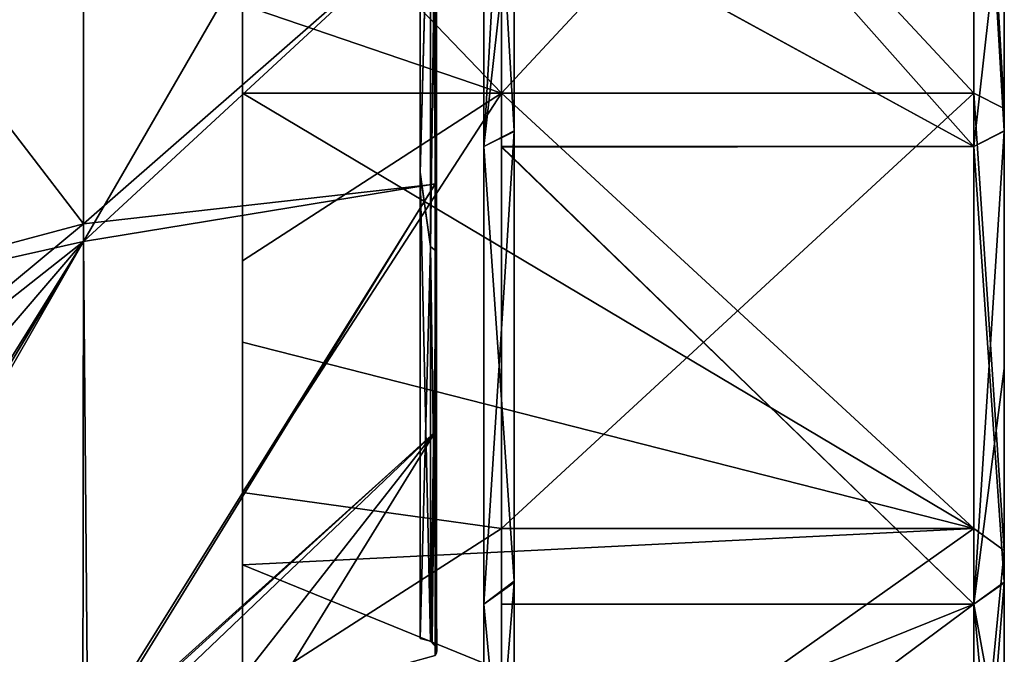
# Model space of a CAD drawing. Header units: millimetres. Extents: x -229 to 223, y -69 to 475.
# Tile 76 of 92: x 190 to 223, y 307 to 328. Entities that reach past the tile are written whole.
import ezdxf

# ---------------------------------------------------------------- set-up
doc = ezdxf.new("R2010")
doc.units = ezdxf.units.MM
doc.header["$LTSCALE"] = 65.185185
for name, color, linetype in [('224', 7, 'CONTINUOUS'), ('225', 7, 'CONTINUOUS'), ('226', 7, 'CONTINUOUS'), ('227', 7, 'CONTINUOUS'), ('228', 7, 'CONTINUOUS'), ('229', 7, 'CONTINUOUS'), ('230', 7, 'CONTINUOUS'), ('231', 7, 'CONTINUOUS'), ('232', 7, 'CONTINUOUS'), ('233', 7, 'CONTINUOUS'), ('234', 7, 'CONTINUOUS'), ('693', 7, 'CONTINUOUS'), ('695', 7, 'CONTINUOUS'), ('702', 7, 'CONTINUOUS'), ('705', 7, 'CONTINUOUS')]:
    doc.layers.add(name, color=color, linetype=linetype)

msp = doc.modelspace()

# ---------------------------------------------------------------- linework, layer by layer
at = {"layer": '224', "color": 7, "linetype": 'Continuous'}
for points in [[(205.5, 341.236, 70.03), (205.5, 323.75, 62.787), (206.5, 341.48, 69.059), (205.5, 341.236, 70.03)], [(206.5, 341.48, 69.059), (205.5, 323.75, 62.787), (206.5, 332.616, 66.048), (206.5, 341.48, 69.059)], [(206.5, 332.616, 66.048), (205.5, 323.75, 62.787), (206.5, 324.236, 61.912), (206.5, 332.616, 66.048)], [(205.5, 323.75, 62.787), (205.5, 308.735, 51.265), (206.5, 324.236, 61.912), (205.5, 323.75, 62.787)], [(206.5, 324.236, 61.912), (205.5, 308.735, 51.265), (206.5, 309.443, 50.558), (206.5, 324.236, 61.912)], [(205.5, 308.735, 51.265), (205.5, 297.213, 36.25), (206.5, 309.443, 50.558), (205.5, 308.735, 51.265)], [(206.5, 309.443, 50.558), (205.5, 297.213, 36.25), (206.5, 298.081, 35.753), (206.5, 309.443, 50.558)]]:
    msp.add_3dface(points, dxfattribs=at)
at = {"layer": '225', "color": 7, "linetype": 'Continuous'}
for points in [[(206.5, 288.5), (206.5, 431.5), (206.5, 430.886, 9.354), (206.5, 288.5)], [(206.5, 431.5), (206.5, 288.5), (206.5, 289.114, -9.354), (206.5, 431.5)], [(206.5, 430.888, -9.335), (206.5, 431.5), (206.5, 289.114, -9.354), (206.5, 430.888, -9.335)], [(206.5, 429.06, -18.518), (206.5, 430.888, -9.335), (206.5, 289.114, -9.354), (206.5, 429.06, -18.518)], [(206.5, 288.5), (206.5, 430.886, 9.354), (206.5, 289.112, 9.335), (206.5, 288.5)], [(206.5, 430.886, 9.354), (206.5, 429.049, 18.559), (206.5, 290.94, 18.518), (206.5, 430.886, 9.354)], [(206.5, 430.886, 9.354), (206.5, 290.94, 18.518), (206.5, 289.112, 9.335), (206.5, 430.886, 9.354)], [(206.5, 421.919, -35.753), (206.5, 429.06, -18.518), (206.5, 293.975, -27.439), (206.5, 421.919, -35.753)], [(206.5, 293.975, -27.439), (206.5, 429.06, -18.518), (206.5, 290.951, -18.559), (206.5, 293.975, -27.439)], [(206.5, 290.951, -18.559), (206.5, 429.06, -18.518), (206.5, 289.114, -9.354), (206.5, 290.951, -18.559)], [(206.5, 429.049, 18.559), (206.5, 426.025, 27.439), (206.5, 290.94, 18.518), (206.5, 429.049, 18.559)], [(206.5, 426.025, 27.439), (206.5, 421.883, 35.815), (206.5, 298.081, 35.753), (206.5, 426.025, 27.439)], [(206.5, 426.025, 27.439), (206.5, 298.081, 35.753), (206.5, 290.94, 18.518), (206.5, 426.025, 27.439)], [(206.5, 410.557, -50.558), (206.5, 421.919, -35.753), (206.5, 298.117, -35.815), (206.5, 410.557, -50.558)], [(206.5, 298.117, -35.815), (206.5, 421.919, -35.753), (206.5, 293.975, -27.439), (206.5, 298.117, -35.815)], [(206.5, 421.883, 35.815), (206.5, 410.518, 50.598), (206.5, 309.443, 50.558), (206.5, 421.883, 35.815)], [(206.5, 421.883, 35.815), (206.5, 309.443, 50.558), (206.5, 298.081, 35.753), (206.5, 421.883, 35.815)], [(206.5, 395.764, -61.912), (206.5, 410.557, -50.558), (206.5, 309.482, -50.598), (206.5, 395.764, -61.912)], [(206.5, 309.482, -50.598), (206.5, 410.557, -50.558), (206.5, 298.117, -35.815), (206.5, 309.482, -50.598)], [(206.5, 410.518, 50.598), (206.5, 395.738, 61.927), (206.5, 324.236, 61.912), (206.5, 410.518, 50.598)], [(206.5, 410.518, 50.598), (206.5, 324.236, 61.912), (206.5, 309.443, 50.558), (206.5, 410.518, 50.598)], [(206.5, 387.384, -66.048), (206.5, 395.764, -61.912), (206.5, 324.262, -61.927), (206.5, 387.384, -66.048)], [(206.5, 324.262, -61.927), (206.5, 395.764, -61.912), (206.5, 309.482, -50.598), (206.5, 324.262, -61.927)], [(206.5, 395.738, 61.927), (206.5, 332.616, 66.048), (206.5, 324.236, 61.912), (206.5, 395.738, 61.927)], [(206.5, 341.481, -69.059), (206.5, 387.384, -66.048), (206.5, 324.262, -61.927), (206.5, 341.481, -69.059)]]:
    msp.add_3dface(points, dxfattribs=at)
at = {"layer": '226', "color": 7, "linetype": 'Continuous'}
for points in [[(206.5, 341.481, -69.059), (206.5, 324.262, -61.927), (205.5, 341.236, -70.03), (206.5, 341.481, -69.059)], [(205.5, 341.236, -70.03), (206.5, 324.262, -61.927), (205.5, 323.75, -62.787), (205.5, 341.236, -70.03)], [(206.5, 324.262, -61.927), (206.5, 309.482, -50.598), (205.5, 323.75, -62.787), (206.5, 324.262, -61.927)], [(205.5, 323.75, -62.787), (206.5, 309.482, -50.598), (205.5, 308.735, -51.265), (205.5, 323.75, -62.787)], [(206.5, 309.482, -50.598), (206.5, 298.117, -35.815), (205.5, 308.735, -51.265), (206.5, 309.482, -50.598)], [(205.5, 308.735, -51.265), (206.5, 298.117, -35.815), (205.5, 297.213, -36.25), (205.5, 308.735, -51.265)]]:
    msp.add_3dface(points, dxfattribs=at)
at = {"layer": '227', "color": 7, "linetype": 'Continuous'}
for points in [[(206.08, 342.141, -66.649), (197.58, 328.394, -61.336), (206.08, 325.5, -59.756), (206.08, 342.141, -66.649)], [(221.58, 342.141, 66.649), (221.58, 325.5, 59.756), (206.08, 342.141, 66.649), (221.58, 342.141, 66.649)], [(206.08, 342.141, 66.649), (221.58, 325.5, 59.756), (206.08, 325.5, 59.756), (206.08, 342.141, 66.649)], [(197.58, 328.394, -61.336), (197.58, 319.994, -56.218), (206.08, 325.5, -59.756), (197.58, 328.394, -61.336)], [(197.58, 325.5, 59.756), (206.08, 325.5, 59.756), (221.58, 311.21, 48.79), (197.58, 325.5, 59.756)], [(197.58, 317.33, 54.224), (197.58, 325.5, 59.756), (221.58, 311.21, 48.79), (197.58, 317.33, 54.224)], [(197.58, 319.994, -56.218), (197.58, 312.395, -49.947), (206.08, 325.5, -59.756), (197.58, 319.994, -56.218)], [(206.08, 325.5, -59.756), (197.58, 312.395, -49.947), (206.08, 311.21, -48.79), (206.08, 325.5, -59.756)], [(206.08, 325.5, 59.756), (221.58, 325.5, 59.756), (221.58, 311.21, 48.79), (206.08, 325.5, 59.756)], [(197.58, 310.024, 47.576), (197.58, 317.33, 54.224), (221.58, 311.21, 48.79), (197.58, 310.024, 47.576)], [(197.58, 312.395, -49.947), (197.58, 305.761, -42.651), (206.08, 311.21, -48.79), (197.58, 312.395, -49.947)], [(221.58, 300.244, 34.5), (197.58, 310.024, 47.576), (221.58, 311.21, 48.79), (221.58, 300.244, 34.5)], [(206.08, 311.21, -48.79), (197.58, 305.761, -42.651), (206.08, 300.244, -34.5), (206.08, 311.21, -48.79)], [(197.58, 303.75, 39.962), (197.58, 310.024, 47.576), (221.58, 300.244, 34.5), (197.58, 303.75, 39.962)]]:
    msp.add_3dface(points, dxfattribs=at)
at = {"layer": '228', "color": 7, "linetype": 'Continuous'}
for points in [[(221.58, 325.5, 59.756), (221.58, 342.141, 66.649), (222.58, 325, 60.622), (221.58, 325.5, 59.756)], [(222.58, 325, 60.622), (221.58, 342.141, 66.649), (222.58, 341.896, 67.618), (222.58, 325, 60.622)], [(221.58, 311.21, 48.79), (221.58, 325.5, 59.756), (222.58, 310.493, 49.488), (221.58, 311.21, 48.79)], [(221.58, 325.5, 59.756), (222.58, 325, 60.622), (222.58, 310.493, 49.488), (221.58, 325.5, 59.756)], [(221.58, 300.244, 34.5), (221.58, 311.21, 48.79), (222.58, 310.493, 49.488), (221.58, 300.244, 34.5)], [(222.58, 299.373, 34.99), (221.58, 300.244, 34.5), (222.58, 310.493, 49.488), (222.58, 299.373, 34.99)]]:
    msp.add_3dface(points, dxfattribs=at)
at = {"layer": '229', "color": 7, "linetype": 'Continuous'}
for points in [[(222.58, 325, 60.622), (222.58, 341.896, 67.618), (222.58, 324.25, 61.921), (222.58, 325, 60.622)], [(222.58, 324.25, 61.921), (222.58, 341.896, 67.618), (222.58, 332.647, 66.061), (222.58, 324.25, 61.921)], [(222.58, 325.01, -60.627), (222.58, 341.495, -69.064), (222.58, 341.883, -67.615), (222.58, 325.01, -60.627)], [(222.58, 324.26, -61.927), (222.58, 341.495, -69.064), (222.58, 325.01, -60.627), (222.58, 324.26, -61.927)], [(222.58, 310.512, -49.507), (222.58, 324.26, -61.927), (222.58, 325.01, -60.627), (222.58, 310.512, -49.507)], [(222.58, 310.493, 49.488), (222.58, 325, 60.622), (222.58, 316.466, 56.719), (222.58, 310.493, 49.488)], [(222.58, 316.466, 56.719), (222.58, 325, 60.622), (222.58, 324.25, 61.921), (222.58, 316.466, 56.719)], [(222.58, 309.452, -50.568), (222.58, 324.26, -61.927), (222.58, 310.512, -49.507), (222.58, 309.452, -50.568)], [(222.58, 309.432, 50.548), (222.58, 310.493, 49.488), (222.58, 316.466, 56.719), (222.58, 309.432, 50.548)], [(222.58, 299.378, -35), (222.58, 309.452, -50.568), (222.58, 310.512, -49.507), (222.58, 299.378, -35)], [(222.58, 299.373, 34.99), (222.58, 310.493, 49.488), (222.58, 309.432, 50.548), (222.58, 299.373, 34.99)], [(222.58, 299.378, -35), (222.58, 293.939, -27.353), (222.58, 309.452, -50.568), (222.58, 299.378, -35)], [(222.58, 309.452, -50.568), (222.58, 293.939, -27.353), (222.58, 303.281, -43.534), (222.58, 309.452, -50.568)], [(222.58, 298.073, 35.74), (222.58, 299.373, 34.99), (222.58, 309.432, 50.548), (222.58, 298.073, 35.74)]]:
    msp.add_3dface(points, dxfattribs=at)
at = {"layer": '230', "color": 7, "linetype": 'Continuous'}
for points in [[(206.08, 342.141, 66.649), (206.08, 325.5, 59.756), (197.58, 334.357, 64.058), (206.08, 342.141, 66.649)], [(206.08, 342.141, -66.649), (206.08, 325.5, -59.756), (221.58, 342.141, -66.649), (206.08, 342.141, -66.649)], [(221.58, 342.141, -66.649), (206.08, 325.5, -59.756), (221.58, 325.5, -59.756), (221.58, 342.141, -66.649)], [(206.08, 325.5, 59.756), (197.58, 325.5, 59.756), (197.58, 334.357, 64.058), (206.08, 325.5, 59.756)], [(206.08, 325.5, -59.756), (206.08, 311.21, -48.79), (221.58, 325.5, -59.756), (206.08, 325.5, -59.756)], [(221.58, 325.5, -59.756), (206.08, 311.21, -48.79), (221.58, 311.21, -48.79), (221.58, 325.5, -59.756)], [(206.08, 311.21, -48.79), (206.08, 300.244, -34.5), (221.58, 311.21, -48.79), (206.08, 311.21, -48.79)], [(206.08, 300.244, -34.5), (221.58, 300.244, -34.5), (221.58, 311.21, -48.79), (206.08, 300.244, -34.5)]]:
    msp.add_3dface(points, dxfattribs=at)
at = {"layer": '231', "color": 7, "linetype": 'Continuous'}
for points in [[(221.58, 323.75, -62.787), (206.08, 341.232, -70.029), (221.58, 341.236, -70.03), (221.58, 323.75, -62.787)], [(206.08, 332.248, -66.978), (206.08, 341.232, -70.029), (221.58, 323.75, -62.787), (206.08, 332.248, -66.978)], [(206.08, 323.744, -62.783), (206.08, 332.248, -66.978), (221.58, 323.75, -62.787), (206.08, 323.744, -62.783)], [(221.58, 308.735, -51.265), (206.08, 323.744, -62.783), (221.58, 323.75, -62.787), (221.58, 308.735, -51.265)], [(206.08, 308.744, -51.274), (206.08, 323.744, -62.783), (221.58, 308.735, -51.265), (206.08, 308.744, -51.274)], [(206.08, 302.485, -44.139), (206.08, 308.744, -51.274), (221.58, 308.735, -51.265), (206.08, 302.485, -44.139)], [(221.58, 297.213, -36.25), (206.08, 302.485, -44.139), (221.58, 308.735, -51.265), (221.58, 297.213, -36.25)]]:
    msp.add_3dface(points, dxfattribs=at)
at = {"layer": '232', "color": 7, "linetype": 'Continuous'}
for points in [[(222.58, 341.495, -69.064), (222.58, 324.26, -61.927), (221.58, 341.236, -70.03), (222.58, 341.495, -69.064)], [(222.58, 324.26, -61.927), (221.58, 323.75, -62.787), (221.58, 341.236, -70.03), (222.58, 324.26, -61.927)], [(222.58, 324.26, -61.927), (222.58, 309.452, -50.568), (221.58, 323.75, -62.787), (222.58, 324.26, -61.927)], [(222.58, 309.452, -50.568), (221.58, 308.735, -51.265), (221.58, 323.75, -62.787), (222.58, 309.452, -50.568)], [(222.58, 309.452, -50.568), (222.58, 303.281, -43.534), (221.58, 308.735, -51.265), (222.58, 309.452, -50.568)], [(222.58, 303.281, -43.534), (222.58, 298.079, -35.75), (221.58, 308.735, -51.265), (222.58, 303.281, -43.534)], [(222.58, 298.079, -35.75), (221.58, 297.213, -36.25), (221.58, 308.735, -51.265), (222.58, 298.079, -35.75)]]:
    msp.add_3dface(points, dxfattribs=at)
at = {"layer": '233', "color": 7, "linetype": 'Continuous'}
for points in [[(221.58, 323.75, 62.787), (222.58, 332.647, 66.061), (221.58, 341.236, 70.03), (221.58, 323.75, 62.787)], [(222.58, 324.25, 61.921), (222.58, 332.647, 66.061), (221.58, 323.75, 62.787), (222.58, 324.25, 61.921)], [(222.58, 316.466, 56.719), (222.58, 324.25, 61.921), (221.58, 308.735, 51.265), (222.58, 316.466, 56.719)], [(221.58, 308.735, 51.265), (222.58, 324.25, 61.921), (221.58, 323.75, 62.787), (221.58, 308.735, 51.265)], [(222.58, 309.432, 50.548), (222.58, 316.466, 56.719), (221.58, 308.735, 51.265), (222.58, 309.432, 50.548)], [(222.58, 298.073, 35.74), (222.58, 309.432, 50.548), (221.58, 297.213, 36.25), (222.58, 298.073, 35.74)], [(221.58, 297.213, 36.25), (222.58, 309.432, 50.548), (221.58, 308.735, 51.265), (221.58, 297.213, 36.25)]]:
    msp.add_3dface(points, dxfattribs=at)
at = {"layer": '234', "color": 7, "linetype": 'Continuous'}
for points in [[(221.58, 323.75, 62.787), (221.58, 341.236, 70.03), (206.08, 332.241, 66.975), (221.58, 323.75, 62.787)], [(206.08, 323.731, 62.776), (221.58, 323.75, 62.787), (206.08, 332.241, 66.975), (206.08, 323.731, 62.776)], [(221.58, 308.735, 51.265), (221.58, 323.75, 62.787), (206.08, 323.731, 62.776), (221.58, 308.735, 51.265)], [(206.08, 308.723, 51.253), (221.58, 308.735, 51.265), (206.08, 323.731, 62.776), (206.08, 308.723, 51.253)], [(221.58, 297.213, 36.25), (221.58, 308.735, 51.265), (206.08, 297.218, 36.259), (221.58, 297.213, 36.25)], [(206.08, 297.218, 36.259), (221.58, 308.735, 51.265), (206.08, 308.723, 51.253), (206.08, 297.218, 36.259)]]:
    msp.add_3dface(points, dxfattribs=at)
at = {"layer": '693', "color": 7, "linetype": 'Continuous'}
for points in [[(186.026, 327.743, 98.119), (192.366, 339.695, 92.213), (189.368, 340.978, 96.915), (186.026, 327.743, 98.119)], [(192.366, 339.695, 92.213), (192.366, 320.632, 85.824), (203.908, 340.596, 71.712), (192.366, 339.695, 92.213)], [(203.908, 340.596, 71.712), (192.366, 320.632, 85.824), (203.908, 331.306, 68.525), (203.908, 340.596, 71.712)], [(192.366, 320.632, 85.824), (192.366, 339.695, 92.213), (182.539, 318.437, 99.348), (192.366, 320.632, 85.824)], [(182.539, 318.437, 99.348), (192.366, 339.695, 92.213), (186.026, 327.743, 98.119), (182.539, 318.437, 99.348)], [(203.908, 331.306, 68.525), (192.366, 320.632, 85.824), (203.908, 322.519, 64.142), (203.908, 331.306, 68.525)], [(192.366, 320.632, 85.824), (192.513, 304.017, 75.762), (203.908, 322.519, 64.142), (192.366, 320.632, 85.824)], [(203.908, 322.519, 64.142), (192.513, 304.017, 75.762), (203.908, 314.385, 58.637), (203.908, 322.519, 64.142)], [(179.558, 305.683, 97.069), (192.366, 320.632, 85.824), (178.19, 309.448, 100.832), (179.558, 305.683, 97.069)], [(178.19, 309.448, 100.832), (192.366, 320.632, 85.824), (182.539, 318.437, 99.348), (178.19, 309.448, 100.832)], [(180.704, 301.883, 93.27), (192.366, 320.632, 85.824), (179.558, 305.683, 97.069), (180.704, 301.883, 93.27)], [(180.926, 301.556, 92.755), (192.366, 320.632, 85.824), (180.704, 301.883, 93.27), (180.926, 301.556, 92.755)], [(181.396, 301.493, 92.054), (192.366, 320.632, 85.824), (180.926, 301.556, 92.755), (181.396, 301.493, 92.054)], [(192.513, 304.017, 75.762), (192.366, 320.632, 85.824), (181.396, 301.493, 92.054), (192.513, 304.017, 75.762)], [(192.513, 304.017, 75.762), (196.581, 305.035, 68.447), (203.908, 314.385, 58.637), (192.513, 304.017, 75.762)], [(196.581, 305.035, 68.447), (203.908, 307.045, 52.104), (203.908, 314.385, 58.637), (196.581, 305.035, 68.447)]]:
    msp.add_3dface(points, dxfattribs=at)
at = {"layer": '695', "color": 7, "linetype": 'Continuous'}
for points in [[(203.414, 322.873, 63.434), (203.414, 340.711, 70.924), (203.757, 335.444, 69.404), (203.414, 322.873, 63.434)], [(203.757, 320.471, 62.108), (203.414, 322.873, 63.434), (203.757, 335.444, 69.404), (203.757, 320.471, 62.108)], [(203.757, 320.471, 62.108), (203.757, 335.444, 69.404), (203.95, 320.306, 62.369), (203.757, 320.471, 62.108)], [(203.757, 335.444, 69.404), (203.95, 335.341, 69.695), (203.95, 320.306, 62.369), (203.757, 335.444, 69.404)], [(203.908, 331.306, 68.525), (203.908, 322.519, 64.142), (203.95, 335.341, 69.695), (203.908, 331.306, 68.525)], [(203.95, 335.341, 69.695), (203.908, 322.519, 64.142), (203.95, 320.306, 62.369), (203.95, 335.341, 69.695)], [(203.414, 307.608, 51.549), (203.414, 322.873, 63.434), (203.757, 307.522, 51.634), (203.414, 307.608, 51.549)], [(203.757, 307.522, 51.634), (203.414, 322.873, 63.434), (203.757, 320.471, 62.108), (203.757, 307.522, 51.634)], [(203.908, 322.519, 64.142), (203.908, 314.385, 58.637), (203.95, 320.306, 62.369), (203.908, 322.519, 64.142)], [(203.757, 307.522, 51.634), (203.757, 320.471, 62.108), (203.95, 307.302, 51.85), (203.757, 307.522, 51.634)], [(203.757, 320.471, 62.108), (203.95, 320.306, 62.369), (203.95, 307.302, 51.85), (203.757, 320.471, 62.108)], [(203.908, 314.385, 58.637), (203.908, 307.045, 52.104), (203.95, 320.306, 62.369), (203.908, 314.385, 58.637)], [(203.95, 320.306, 62.369), (203.908, 307.045, 52.104), (203.95, 307.302, 51.85), (203.95, 320.306, 62.369)]]:
    msp.add_3dface(points, dxfattribs=at)
at = {"layer": '702', "color": 7, "linetype": 'Continuous'}
for points in [[(186.412, 328.967, -97.982), (192.366, 340.322, -92.349), (192.366, 321.215, -86.089), (186.412, 328.967, -97.982)], [(192.366, 321.215, -86.089), (192.366, 340.322, -92.349), (203.908, 331.305, -68.525), (192.366, 321.215, -86.089)], [(203.908, 322.509, -64.137), (192.366, 321.215, -86.089), (203.908, 331.305, -68.525), (203.908, 322.509, -64.137)], [(182.615, 318.611, -99.32), (186.412, 328.967, -97.982), (192.366, 321.215, -86.089), (182.615, 318.611, -99.32)], [(192.342, 303.977, -76.052), (192.366, 321.215, -86.089), (203.908, 322.509, -64.137), (192.342, 303.977, -76.052)], [(203.908, 314.377, -58.631), (192.342, 303.977, -76.052), (203.908, 322.509, -64.137), (203.908, 314.377, -58.631)], [(178.19, 309.448, -100.832), (182.615, 318.611, -99.32), (192.366, 321.215, -86.089), (178.19, 309.448, -100.832)], [(178.19, 309.448, -100.832), (192.366, 321.215, -86.089), (192.342, 303.977, -76.052), (178.19, 309.448, -100.832)], [(193.23, 304.194, -74.541), (192.342, 303.977, -76.052), (203.908, 314.377, -58.631), (193.23, 304.194, -74.541)], [(198.446, 305.522, -64.744), (193.23, 304.194, -74.541), (203.908, 314.377, -58.631), (198.446, 305.522, -64.744)], [(203.908, 307.045, -52.104), (198.446, 305.522, -64.744), (203.908, 314.377, -58.631), (203.908, 307.045, -52.104)], [(178.19, 309.448, -100.832), (192.342, 303.977, -76.052), (179.558, 305.683, -97.069), (178.19, 309.448, -100.832)]]:
    msp.add_3dface(points, dxfattribs=at)
at = {"layer": '705', "color": 7, "linetype": 'Continuous'}
for points in [[(203.414, 340.785, -70.944), (203.414, 322.907, -63.453), (203.757, 335.444, -69.404), (203.414, 340.785, -70.944)], [(203.757, 335.444, -69.404), (203.414, 322.907, -63.453), (203.757, 320.471, -62.108), (203.757, 335.444, -69.404)], [(203.757, 335.444, -69.404), (203.757, 320.471, -62.108), (203.95, 335.341, -69.695), (203.757, 335.444, -69.404)], [(203.757, 320.471, -62.108), (203.95, 320.306, -62.369), (203.95, 335.341, -69.695), (203.757, 320.471, -62.108)], [(203.95, 320.306, -62.369), (203.908, 331.305, -68.525), (203.95, 335.341, -69.695), (203.95, 320.306, -62.369)], [(203.908, 322.509, -64.137), (203.908, 331.305, -68.525), (203.95, 320.306, -62.369), (203.908, 322.509, -64.137)], [(203.414, 322.907, -63.453), (203.414, 307.608, -51.549), (203.757, 320.471, -62.108), (203.414, 322.907, -63.453)], [(203.908, 314.377, -58.631), (203.908, 322.509, -64.137), (203.95, 320.306, -62.369), (203.908, 314.377, -58.631)], [(203.757, 320.471, -62.108), (203.414, 307.608, -51.549), (203.757, 307.522, -51.634), (203.757, 320.471, -62.108)], [(203.757, 320.471, -62.108), (203.757, 307.522, -51.634), (203.95, 320.306, -62.369), (203.757, 320.471, -62.108)], [(203.95, 320.306, -62.369), (203.757, 307.522, -51.634), (203.803, 307.493, -51.663), (203.95, 320.306, -62.369)], [(203.95, 307.302, -51.85), (203.95, 320.306, -62.369), (203.803, 307.493, -51.663), (203.95, 307.302, -51.85)], [(203.95, 307.302, -51.85), (203.908, 314.377, -58.631), (203.95, 320.306, -62.369), (203.95, 307.302, -51.85)], [(203.908, 307.045, -52.104), (203.908, 314.377, -58.631), (203.95, 307.128, -52.022), (203.908, 307.045, -52.104)], [(203.95, 307.128, -52.022), (203.908, 314.377, -58.631), (203.964, 307.216, -51.935), (203.95, 307.128, -52.022)], [(203.964, 307.216, -51.935), (203.908, 314.377, -58.631), (203.95, 307.302, -51.85), (203.964, 307.216, -51.935)]]:
    msp.add_3dface(points, dxfattribs=at)

doc.saveas('drawing.dxf')
